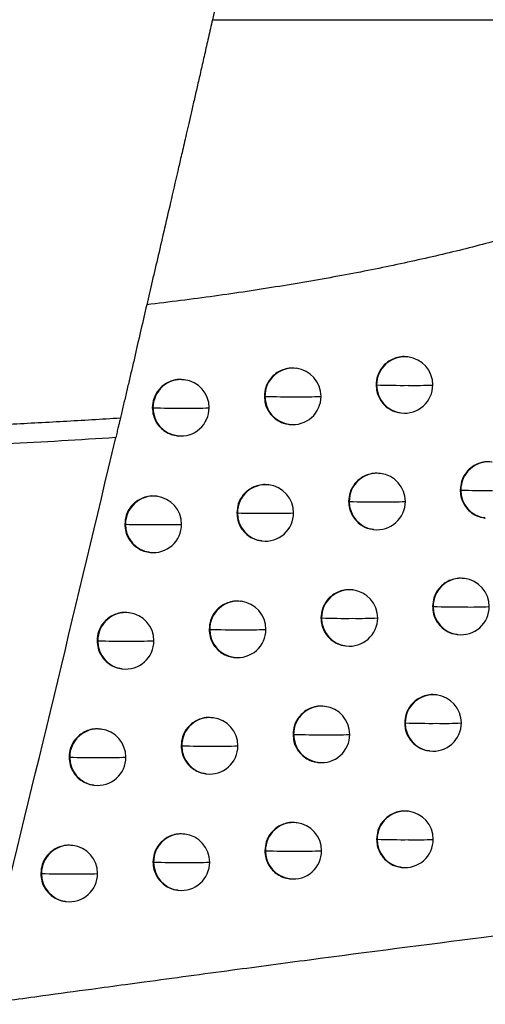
# Model space of a CAD drawing. Header units: millimetres. Extents: x 25 to 1229, y -261 to 1180.
# Tile 66 of 224: x 245 to 253, y 313 to 330. Entities that reach past the tile are written whole.
import ezdxf

# ---------------------------------------------------------------- set-up
doc = ezdxf.new("R2010")
doc.units = ezdxf.units.MM

msp = doc.modelspace()

# ---------------------------------------------------------------- linework, layer by layer
at = {"color": 7, "linetype": 'Continuous', "lineweight": 25}
for p, q in [((248.568, 330.403), (259.591, 330.403)), ((252.027, 324.431), (252.02, 324.432)), ((250.05, 324.229), (250.042, 324.23)), ((248.068, 324.027), (248.061, 324.028)), ((251.464, 323.936), (251.473, 323.935)), ((251.473, 323.935), (251.473, 323.935)), ((249.486, 323.734), (249.496, 323.733)), ((247.503, 323.532), (247.514, 323.531)), ((251.901, 323.439), (251.908, 323.438)), ((249.924, 323.237), (249.931, 323.236)), ((247.942, 323.035), (247.949, 323.034)), ((251.542, 322.368), (251.534, 322.369)), ((249.564, 322.166), (249.556, 322.166)), ((252.953, 322.075), (252.962, 322.074)), ((252.962, 322.074), (252.962, 322.074)), ((247.582, 321.964), (247.574, 321.965)), ((250.978, 321.872), (250.988, 321.871)), ((250.988, 321.871), (250.988, 321.871)), ((248.999, 321.67), (249.01, 321.669)), ((253.389, 321.578), (253.397, 321.577)), ((247.016, 321.469), (247.028, 321.467)), ((251.416, 321.376), (251.423, 321.375)), ((249.437, 321.174), (249.445, 321.173)), ((247.455, 320.972), (247.463, 320.971)), ((253.027, 320.508), (253.019, 320.509)), ((251.052, 320.305), (251.044, 320.306)), ((249.073, 320.103), (249.066, 320.104)), ((252.464, 320.012), (252.472, 320.011)), ((252.472, 320.011), (252.472, 320.011)), ((247.09, 319.902), (247.083, 319.902)), ((250.488, 319.81), (250.498, 319.809)), ((250.498, 319.809), (250.498, 319.809)), ((248.509, 319.608), (248.519, 319.607)), ((246.525, 319.407), (246.536, 319.405)), ((252.9, 319.516), (252.908, 319.515)), ((250.926, 319.313), (250.933, 319.312)), ((248.947, 319.111), (248.954, 319.11)), ((246.964, 318.91), (246.971, 318.909)), ((252.533, 318.446), (252.526, 318.447)), ((250.558, 318.244), (250.55, 318.245)), ((248.578, 318.042), (248.571, 318.043)), ((246.595, 317.84), (246.588, 317.841)), ((251.97, 317.951), (251.979, 317.95)), ((251.979, 317.95), (251.979, 317.95)), ((249.994, 317.749), (250.004, 317.747)), ((250.004, 317.747), (250.004, 317.747)), ((248.013, 317.547), (248.024, 317.545)), ((246.029, 317.345), (246.041, 317.344)), ((252.407, 317.454), (252.414, 317.453)), ((250.431, 317.252), (250.439, 317.251)), ((248.452, 317.05), (248.459, 317.049)), ((246.469, 316.848), (246.476, 316.847)), ((252.035, 316.386), (252.028, 316.387)), ((250.059, 316.183), (250.052, 316.184)), ((248.079, 315.982), (248.072, 315.982)), ((246.095, 315.78), (246.088, 315.781)), ((251.472, 315.89), (251.481, 315.889)), ((251.481, 315.889), (251.481, 315.889)), ((249.495, 315.688), (249.505, 315.687)), ((247.514, 315.486), (247.525, 315.485)), ((245.529, 315.285), (245.541, 315.284)), ((251.909, 315.394), (251.916, 315.393)), ((249.933, 315.191), (249.94, 315.191)), ((247.953, 314.989), (247.96, 314.989)), ((245.969, 314.788), (245.976, 314.787))]:
    msp.add_line(p, q, dxfattribs=at)
at = {"color": 7, "linetype": 'Continuous', "lineweight": 25, "flags": 128}
for points in [[(247.197, 324.468), (247.199, 324.468), (247.2, 324.468)], [(249.496, 323.732), (249.496, 323.732), (249.496, 323.732), (249.496, 323.732), (249.496, 323.732), (249.496, 323.732), (249.496, 323.733), (249.496, 323.733), (249.496, 323.733)], [(247.514, 323.531), (247.514, 323.531), (247.514, 323.531), (247.514, 323.531), (247.514, 323.531), (247.514, 323.531), (247.514, 323.531), (247.514, 323.531), (247.514, 323.531)], [(249.01, 321.669), (249.01, 321.669), (249.01, 321.669), (249.01, 321.669), (249.01, 321.669), (249.01, 321.669), (249.01, 321.669), (249.01, 321.669), (249.01, 321.669)], [(248.519, 319.606), (248.519, 319.607), (248.519, 319.607), (248.519, 319.607), (248.519, 319.607), (248.519, 319.607), (248.519, 319.607), (248.519, 319.607), (248.519, 319.607)], [(248.024, 317.545), (248.024, 317.545), (248.024, 317.545), (248.024, 317.545), (248.024, 317.545), (248.024, 317.545), (248.024, 317.545), (248.024, 317.545), (248.024, 317.545)], [(249.505, 315.687), (249.505, 315.687), (249.505, 315.687), (249.505, 315.687), (249.505, 315.687), (249.505, 315.687), (249.505, 315.687), (249.505, 315.687), (249.505, 315.687)], [(247.525, 315.485), (247.525, 315.485), (247.525, 315.485), (247.525, 315.485), (247.525, 315.485), (247.525, 315.485), (247.525, 315.485), (247.525, 315.485), (247.525, 315.485)]]:
    msp.add_lwpolyline(points, dxfattribs=at)
at = {"color": 7, "linetype": 'Continuous', "lineweight": 25}
for centre, radius, start, end in [((251.97, 323.937), 0.497, 83.444, 180.2782), ((251.968, 323.935), 0.5, 359.9059, 83.1656), ((249.993, 323.735), 0.497, 83.444, 180.2781), ((249.99, 323.733), 0.5, 359.9234, 83.1656), ((248.012, 323.533), 0.497, 83.444, 180.2781), ((248.009, 323.531), 0.5, 359.9402, 83.1656), ((251.922, 338.626), 14.698, 268.2489, 270.4184), ((251.969, 323.931), 0.496, 179.558, 262.9186), ((251.968, 323.935), 0.5, 263.1656, 359.9059), ((252.155, 331.018), 7.091, 268.9891, 272.5298), ((249.939, 339.449), 15.723, 268.3868, 270.3889), ((249.992, 323.729), 0.496, 179.5665, 262.9187), ((249.99, 323.733), 0.5, 263.1656, 359.9234), ((250.172, 331.597), 7.872, 269.0785, 272.3196), ((247.951, 340.797), 17.272, 268.5529, 270.3518), ((248.011, 323.527), 0.496, 179.5727, 262.9188), ((248.009, 323.531), 0.5, 263.1656, 359.9402), ((248.185, 332.496), 8.972, 269.1821, 272.0711), ((253.459, 322.076), 0.497, 83.444, 180.2782), ((251.485, 321.874), 0.497, 83.444, 180.2781), ((251.482, 321.871), 0.5, 359.9085, 83.1656), ((249.507, 321.672), 0.497, 83.444, 180.2781), ((249.504, 321.669), 0.5, 359.9257, 83.1656), ((253.416, 336.132), 14.066, 268.1486, 270.4392), ((253.458, 322.07), 0.496, 179.5497, 262.9186), ((247.525, 321.47), 0.497, 83.444, 180.2781), ((247.522, 321.467), 0.5, 359.9422, 83.1656), ((251.436, 336.634), 14.77, 268.2618, 270.416), ((251.484, 321.867), 0.496, 179.5597, 262.9187), ((251.482, 321.871), 0.5, 263.1656, 359.9085), ((251.668, 329.035), 7.171, 268.9983, 272.5091), ((249.451, 337.506), 15.843, 268.4027, 270.3856), ((249.506, 321.665), 0.496, 179.5678, 262.9187), ((249.504, 321.669), 0.5, 263.1656, 359.9257), ((249.685, 329.64), 7.978, 269.0891, 272.295), ((247.533, 321.466), 0.505, 179.8513, 179.8844), ((247.463, 338.92), 17.458, 268.5713, 270.3477), ((247.524, 321.463), 0.496, 179.5735, 262.9188), ((247.522, 321.467), 0.5, 263.1656, 359.9422), ((247.697, 330.577), 9.116, 269.1937, 272.0434), ((252.97, 320.014), 0.497, 83.444, 180.2782), ((252.967, 320.011), 0.5, 359.8939, 83.1656), ((250.995, 319.811), 0.497, 83.444, 180.2781), ((250.992, 319.809), 0.5, 359.911, 83.1656), ((249.016, 319.609), 0.497, 83.444, 180.2781), ((249.014, 319.607), 0.5, 359.928, 83.1656), ((252.926, 334.109), 14.105, 268.1587, 270.4375), ((252.969, 320.007), 0.496, 179.5518, 262.9186), ((252.967, 320.011), 0.5, 263.1656, 359.8939), ((253.158, 326.651), 6.648, 268.9299, 272.6681), ((247.034, 319.408), 0.497, 83.444, 180.2781), ((247.031, 319.405), 0.5, 359.9442, 83.1656), ((250.945, 334.651), 14.849, 268.2753, 270.4134), ((250.994, 319.805), 0.496, 179.5614, 262.9187), ((250.992, 319.809), 0.5, 263.1656, 359.911), ((251.177, 327.057), 7.255, 269.0079, 272.4876), ((248.96, 335.571), 15.971, 268.4191, 270.3821), ((249.015, 319.603), 0.496, 179.569, 262.9187), ((249.014, 319.607), 0.5, 263.1656, 359.928), ((249.193, 327.689), 8.089, 269.1, 272.2698), ((247.042, 319.404), 0.505, 179.8513, 179.8852), ((246.971, 337.053), 17.654, 268.5901, 270.3435), ((247.033, 319.401), 0.496, 179.5743, 262.9188), ((247.031, 319.405), 0.5, 263.1656, 359.9442), ((247.205, 328.665), 9.266, 269.2056, 272.0152), ((252.476, 317.952), 0.497, 83.444, 180.2782), ((252.474, 317.95), 0.5, 359.8966, 83.1656), ((250.501, 317.75), 0.497, 83.444, 180.2781), ((250.498, 317.747), 0.5, 359.9135, 83.1656), ((248.521, 317.548), 0.497, 83.444, 180.2781), ((248.519, 317.545), 0.5, 359.9302, 83.1656), ((246.538, 317.346), 0.497, 83.444, 180.2781), ((246.535, 317.344), 0.5, 359.9462, 83.1656), ((252.431, 332.094), 14.151, 268.1695, 270.4357), ((252.475, 317.946), 0.496, 179.5538, 262.9186), ((252.474, 317.95), 0.5, 263.1656, 359.8966), ((252.663, 324.657), 6.715, 268.9382, 272.6502), ((250.449, 332.675), 14.934, 268.2894, 270.4106), ((250.5, 317.743), 0.496, 179.5629, 262.9187), ((250.498, 317.747), 0.5, 263.1656, 359.9135), ((250.682, 325.082), 7.343, 269.0178, 272.4653), ((248.464, 333.646), 16.107, 268.4359, 270.3785), ((248.52, 317.541), 0.496, 179.5702, 262.9187), ((248.519, 317.545), 0.5, 263.1656, 359.9302), ((248.698, 325.742), 8.204, 269.111, 272.244), ((246.546, 317.343), 0.505, 179.8513, 179.8859), ((246.474, 335.199), 17.861, 268.6093, 270.3393), ((246.537, 317.34), 0.496, 179.575, 262.9188), ((246.535, 317.344), 0.5, 263.1656, 359.9462), ((246.709, 326.761), 9.423, 269.2175, 271.9865), ((251.978, 315.892), 0.497, 83.444, 180.2782), ((251.976, 315.889), 0.5, 359.8993, 83.1656), ((250.002, 315.689), 0.497, 83.444, 180.2781), ((249.999, 315.687), 0.5, 359.916, 83.1656), ((248.022, 315.487), 0.497, 83.444, 180.2781), ((248.019, 315.485), 0.5, 359.9324, 83.1656), ((246.038, 315.286), 0.497, 83.444, 180.2781), ((246.035, 315.284), 0.5, 359.9481, 83.1656), ((251.932, 330.086), 14.203, 268.1809, 270.4337), ((251.977, 315.885), 0.496, 179.5557, 262.9186), ((251.976, 315.889), 0.5, 263.1656, 359.8993), ((252.164, 322.666), 6.785, 268.9468, 272.6313), ((249.95, 330.707), 15.027, 268.304, 270.4077), ((250.001, 315.683), 0.496, 179.5645, 262.9187), ((249.999, 315.687), 0.5, 263.1656, 359.916), ((250.183, 323.113), 7.433, 269.0279, 272.4423), ((247.964, 331.731), 16.252, 268.4533, 270.3748), ((248.021, 315.481), 0.496, 179.5713, 262.9188), ((248.019, 315.485), 0.5, 263.1656, 359.9324), ((248.197, 323.802), 8.324, 269.1223, 272.2176), ((246.046, 315.282), 0.505, 179.8513, 179.8866), ((245.974, 333.357), 18.079, 268.6288, 270.3349), ((246.037, 315.28), 0.496, 179.5757, 262.9188), ((246.035, 315.284), 0.5, 263.1656, 359.9481), ((246.208, 324.863), 9.586, 269.2296, 271.9573)]:
    msp.add_arc(centre, radius, start, end, dxfattribs=at)
for points, knots in [([(249.679, 335.339), (249.66, 335.252), (249.621, 335.077), (249.56, 334.805), (249.497, 334.522), (249.431, 334.229), (249.363, 333.925), (249.293, 333.61), (249.22, 333.284), (249.14, 332.93), (249.051, 332.533), (248.948, 332.078), (248.832, 331.568), (248.704, 331.003), (248.615, 330.609), (248.568, 330.403)], [0, 0, 0, 0, 0.057306, 0.116087, 0.176341, 0.23807, 0.301273, 0.36595, 0.432101, 0.499726, 0.579676, 0.669684, 0.769745, 0.879853, 1, 1, 1, 1]), ([(248.568, 330.403), (248.544, 330.297), (248.497, 330.092), (248.429, 329.793), (248.365, 329.512), (248.305, 329.25), (248.249, 329.005), (248.197, 328.779), (248.149, 328.57), (248.105, 328.38), (248.065, 328.208), (248.03, 328.053), (247.998, 327.915), (247.935, 327.643), (247.842, 327.24), (247.722, 326.719), (247.609, 326.232), (247.503, 325.779), (247.437, 325.494), (247.404, 325.355)], [0, 0, 0, 0, 0.059913, 0.116509, 0.169788, 0.219751, 0.2664, 0.309735, 0.349757, 0.386468, 0.419867, 0.449955, 0.476733, 0.500201, 0.610015, 0.714898, 0.814853, 0.909886, 1, 1, 1, 1]), ([(254.244, 326.672), (254.097, 326.629), (253.8, 326.543), (253.344, 326.42), (252.875, 326.302), (252.391, 326.188), (251.892, 326.078), (251.379, 325.972), (250.666, 325.834), (249.741, 325.675), (248.59, 325.501), (247.805, 325.404), (247.404, 325.355)], [0, 0, 0, 0, 0.0659082, 0.1336331, 0.2031923, 0.2746017, 0.3478759, 0.4230278, 0.5000692, 0.6602489, 0.8268741, 1, 1, 1, 1]), ([(247.2, 324.468), (247.182, 324.39), (247.146, 324.234), (247.092, 324.007), (247.04, 323.783), (246.988, 323.565), (246.955, 323.423), (246.938, 323.353)], [0, 0, 0, 0, 0.2004219, 0.4004877, 0.6003423, 0.8001312, 1, 1, 1, 1]), ([(252.019, 324.428), (252, 324.432), (251.941, 324.441), (251.844, 324.425), (251.736, 324.386), (251.646, 324.327), (251.554, 324.234), (251.479, 324.102), (251.469, 323.988), (251.464, 323.936)], [0, 0, 0, 0, 0.0694104, 0.2129017, 0.3486927, 0.4767784, 0.5971544, 0.8138481, 1, 1, 1, 1]), ([(250.042, 324.226), (250.023, 324.229), (249.964, 324.239), (249.867, 324.223), (249.76, 324.185), (249.669, 324.126), (249.577, 324.033), (249.501, 323.901), (249.491, 323.787), (249.486, 323.734)], [0, 0, 0, 0, 0.069406, 0.211828, 0.346853, 0.474477, 0.594697, 0.811997, 1, 1, 1, 1]), ([(248.061, 324.024), (248.041, 324.027), (247.983, 324.037), (247.886, 324.022), (247.779, 323.984), (247.688, 323.925), (247.596, 323.833), (247.519, 323.7), (247.508, 323.585), (247.503, 323.532)], [0, 0, 0, 0, 0.069401, 0.211159, 0.345705, 0.473038, 0.593157, 0.810831, 1, 1, 1, 1]), ([(251.464, 323.936), (251.467, 323.897), (251.473, 323.801), (251.528, 323.678), (251.609, 323.576), (251.702, 323.504), (251.803, 323.454), (251.874, 323.447), (251.902, 323.444)], [0, 0, 0, 0, 0.162902, 0.396887, 0.541124, 0.70321, 0.883119, 1, 1, 1, 1]), ([(249.486, 323.734), (249.489, 323.69), (249.497, 323.588), (249.557, 323.462), (249.642, 323.363), (249.735, 323.295), (249.832, 323.25), (249.899, 323.244), (249.924, 323.241)], [0, 0, 0, 0, 0.180513, 0.420328, 0.563099, 0.720788, 0.893377, 1, 1, 1, 1]), ([(247.503, 323.532), (247.507, 323.487), (247.515, 323.383), (247.578, 323.256), (247.665, 323.158), (247.757, 323.092), (247.852, 323.048), (247.918, 323.042), (247.943, 323.04)], [0, 0, 0, 0, 0.187129, 0.429127, 0.571343, 0.727375, 0.89721, 1, 1, 1, 1]), ([(238.748, 323.09), (239.094, 323.091), (239.785, 323.094), (240.819, 323.108), (241.849, 323.129), (242.875, 323.157), (243.897, 323.194), (244.914, 323.238), (245.928, 323.29), (246.602, 323.332), (246.938, 323.353)], [0, 0, 0, 0, 0.126514, 0.252569, 0.378178, 0.503354, 0.62811, 0.75246, 0.876419, 1, 1, 1, 1]), ([(246.938, 323.353), (246.935, 323.336), (246.927, 323.304), (246.914, 323.249), (246.898, 323.181), (246.878, 323.098), (246.863, 323.035), (246.856, 323.002)], [0, 0, 0, 0, 0.166102, 0.331997, 0.500113, 0.74942, 1, 1, 1, 1]), ([(246.856, 323.002), (246.535, 322.982), (245.891, 322.941), (244.919, 322.889), (243.936, 322.844), (242.944, 322.807), (241.941, 322.777), (240.929, 322.755), (239.907, 322.74), (239.222, 322.736), (238.878, 322.735)], [0, 0, 0, 0, 0.120922, 0.243014, 0.366273, 0.490699, 0.616287, 0.743035, 0.870941, 1, 1, 1, 1]), ([(253.508, 322.568), (253.489, 322.571), (253.429, 322.58), (253.331, 322.564), (253.223, 322.524), (253.132, 322.464), (253.041, 322.37), (252.968, 322.239), (252.958, 322.126), (252.953, 322.075)], [0, 0, 0, 0, 0.069423, 0.214871, 0.352061, 0.480986, 0.60164, 0.817215, 1, 1, 1, 1]), ([(251.534, 322.365), (251.515, 322.368), (251.456, 322.377), (251.358, 322.362), (251.251, 322.323), (251.161, 322.263), (251.069, 322.171), (250.994, 322.039), (250.983, 321.925), (250.978, 321.872)], [0, 0, 0, 0, 0.06941, 0.212675, 0.348304, 0.476292, 0.596636, 0.813458, 1, 1, 1, 1]), ([(249.556, 322.163), (249.537, 322.166), (249.478, 322.175), (249.381, 322.16), (249.274, 322.122), (249.183, 322.062), (249.091, 321.97), (249.015, 321.838), (249.004, 321.723), (248.999, 321.67)], [0, 0, 0, 0, 0.069406, 0.211708, 0.346647, 0.474219, 0.594421, 0.811789, 1, 1, 1, 1]), ([(252.953, 322.075), (252.953, 322.066), (252.954, 322.041), (252.962, 321.964), (252.993, 321.863), (253.063, 321.752), (253.156, 321.664), (253.269, 321.598), (253.354, 321.589), (253.391, 321.585)], [0, 0, 0, 0, 0.038253, 0.104275, 0.318867, 0.467993, 0.644714, 0.84896, 1, 1, 1, 1]), ([(247.574, 321.961), (247.555, 321.964), (247.496, 321.974), (247.399, 321.958), (247.292, 321.92), (247.201, 321.862), (247.109, 321.77), (247.032, 321.637), (247.021, 321.522), (247.016, 321.469)], [0, 0, 0, 0, 0.0694, 0.211075, 0.345561, 0.472858, 0.592964, 0.810685, 1, 1, 1, 1]), ([(250.978, 321.872), (250.981, 321.832), (250.988, 321.734), (251.045, 321.61), (251.127, 321.509), (251.22, 321.438), (251.319, 321.39), (251.389, 321.383), (251.416, 321.38)], [0, 0, 0, 0, 0.168526, 0.404374, 0.548143, 0.708826, 0.886399, 1, 1, 1, 1]), ([(248.999, 321.67), (249.003, 321.626), (249.01, 321.524), (249.072, 321.398), (249.157, 321.299), (249.25, 321.231), (249.346, 321.187), (249.413, 321.18), (249.438, 321.178)], [0, 0, 0, 0, 0.182453, 0.422911, 0.56552, 0.722725, 0.894507, 1, 1, 1, 1]), ([(247.016, 321.469), (247.02, 321.423), (247.028, 321.319), (247.092, 321.192), (247.178, 321.094), (247.27, 321.028), (247.366, 320.985), (247.431, 320.979), (247.456, 320.976)], [0, 0, 0, 0, 0.188055, 0.430359, 0.572496, 0.728297, 0.897747, 1, 1, 1, 1]), ([(253.019, 320.505), (252.999, 320.508), (252.94, 320.517), (252.842, 320.502), (252.734, 320.462), (252.644, 320.402), (252.553, 320.308), (252.479, 320.177), (252.469, 320.064), (252.464, 320.012)], [0, 0, 0, 0, 0.0694182, 0.2142648, 0.3510248, 0.4796921, 0.6002611, 0.8161807, 1, 1, 1, 1]), ([(251.044, 320.302), (251.025, 320.306), (250.966, 320.315), (250.869, 320.299), (250.762, 320.261), (250.671, 320.201), (250.579, 320.109), (250.504, 319.976), (250.493, 319.863), (250.488, 319.81)], [0, 0, 0, 0, 0.069409, 0.212478, 0.347966, 0.475869, 0.596184, 0.813118, 1, 1, 1, 1]), ([(249.065, 320.1), (249.046, 320.103), (248.988, 320.113), (248.89, 320.097), (248.783, 320.059), (248.693, 320), (248.6, 319.908), (248.524, 319.775), (248.514, 319.661), (248.509, 319.608)], [0, 0, 0, 0, 0.069405, 0.211597, 0.346455, 0.473978, 0.594164, 0.811595, 1, 1, 1, 1]), ([(252.464, 320.012), (252.466, 319.981), (252.47, 319.895), (252.514, 319.779), (252.589, 319.672), (252.682, 319.591), (252.79, 319.533), (252.869, 319.525), (252.901, 319.521)], [0, 0, 0, 0, 0.1310533, 0.3545093, 0.5013999, 0.6714346, 0.8645652, 1, 1, 1, 1]), ([(247.083, 319.899), (247.063, 319.902), (247.005, 319.911), (246.908, 319.896), (246.801, 319.858), (246.71, 319.799), (246.617, 319.707), (246.541, 319.575), (246.53, 319.46), (246.525, 319.407)], [0, 0, 0, 0, 0.0694, 0.210995, 0.345424, 0.472685, 0.592779, 0.810544, 1, 1, 1, 1]), ([(250.488, 319.81), (250.491, 319.768), (250.498, 319.669), (250.556, 319.544), (250.64, 319.444), (250.732, 319.374), (250.831, 319.327), (250.9, 319.32), (250.926, 319.318)], [0, 0, 0, 0, 0.1728955, 0.4101904, 0.5535967, 0.7131893, 0.8889466, 1, 1, 1, 1]), ([(248.509, 319.608), (248.512, 319.563), (248.52, 319.461), (248.582, 319.334), (248.668, 319.235), (248.76, 319.168), (248.856, 319.124), (248.922, 319.118), (248.947, 319.116)], [0, 0, 0, 0, 0.184112, 0.425118, 0.567589, 0.724379, 0.895472, 1, 1, 1, 1]), ([(246.525, 319.407), (246.528, 319.361), (246.537, 319.256), (246.601, 319.129), (246.688, 319.031), (246.78, 318.965), (246.875, 318.922), (246.94, 318.916), (246.965, 318.914)], [0, 0, 0, 0, 0.188878, 0.431452, 0.573521, 0.729116, 0.898224, 1, 1, 1, 1]), ([(252.525, 318.444), (252.506, 318.447), (252.447, 318.456), (252.349, 318.44), (252.241, 318.401), (252.151, 318.341), (252.059, 318.248), (251.985, 318.116), (251.975, 318.003), (251.97, 317.951)], [0, 0, 0, 0, 0.069415, 0.213806, 0.35024, 0.478712, 0.599216, 0.815397, 1, 1, 1, 1]), ([(250.55, 318.241), (250.531, 318.244), (250.472, 318.253), (250.374, 318.238), (250.267, 318.199), (250.177, 318.14), (250.085, 318.047), (250.009, 317.915), (249.999, 317.801), (249.994, 317.749)], [0, 0, 0, 0, 0.069409, 0.212303, 0.347667, 0.475495, 0.595784, 0.812817, 1, 1, 1, 1]), ([(248.57, 318.039), (248.551, 318.042), (248.493, 318.052), (248.395, 318.036), (248.289, 317.998), (248.198, 317.939), (248.105, 317.847), (248.029, 317.714), (248.018, 317.6), (248.013, 317.547)], [0, 0, 0, 0, 0.069405, 0.2114924, 0.346276, 0.4737535, 0.5939232, 0.8114126, 1, 1, 1, 1]), ([(246.587, 317.837), (246.568, 317.841), (246.509, 317.85), (246.412, 317.835), (246.305, 317.797), (246.215, 317.738), (246.122, 317.646), (246.045, 317.513), (246.034, 317.399), (246.029, 317.345)], [0, 0, 0, 0, 0.069399, 0.210918, 0.345292, 0.472519, 0.592601, 0.810409, 1, 1, 1, 1]), ([(251.97, 317.951), (251.972, 317.915), (251.978, 317.825), (252.027, 317.705), (252.105, 317.601), (252.198, 317.524), (252.303, 317.47), (252.377, 317.463), (252.408, 317.46)], [0, 0, 0, 0, 0.147001, 0.375725, 0.521286, 0.687342, 0.873855, 1, 1, 1, 1]), ([(249.994, 317.749), (249.997, 317.706), (250.004, 317.605), (250.064, 317.48), (250.148, 317.38), (250.24, 317.312), (250.338, 317.265), (250.406, 317.259), (250.432, 317.256)], [0, 0, 0, 0, 0.1763787, 0.4148278, 0.5579447, 0.716668, 0.8909778, 1, 1, 1, 1]), ([(248.013, 317.547), (248.017, 317.502), (248.025, 317.398), (248.088, 317.272), (248.174, 317.173), (248.266, 317.107), (248.362, 317.063), (248.428, 317.057), (248.453, 317.054)], [0, 0, 0, 0, 0.185541, 0.42702, 0.569372, 0.725805, 0.896304, 1, 1, 1, 1]), ([(246.029, 317.345), (246.033, 317.299), (246.041, 317.195), (246.106, 317.067), (246.193, 316.969), (246.285, 316.904), (246.38, 316.861), (246.445, 316.855), (246.469, 316.853)], [0, 0, 0, 0, 0.189612, 0.432427, 0.574434, 0.729845, 0.898648, 1, 1, 1, 1]), ([(252.027, 316.383), (252.008, 316.386), (251.949, 316.395), (251.851, 316.38), (251.744, 316.341), (251.653, 316.281), (251.562, 316.188), (251.487, 316.056), (251.477, 315.943), (251.472, 315.89)], [0, 0, 0, 0, 0.069413, 0.213443, 0.349619, 0.477935, 0.598388, 0.814775, 1, 1, 1, 1]), ([(250.051, 316.181), (250.032, 316.184), (249.973, 316.193), (249.876, 316.178), (249.769, 316.139), (249.678, 316.08), (249.586, 315.987), (249.511, 315.855), (249.5, 315.741), (249.495, 315.688)], [0, 0, 0, 0, 0.069408, 0.212147, 0.347399, 0.475159, 0.595426, 0.812547, 1, 1, 1, 1]), ([(248.071, 315.979), (248.052, 315.982), (247.993, 315.991), (247.896, 315.976), (247.789, 315.938), (247.699, 315.879), (247.606, 315.787), (247.53, 315.654), (247.519, 315.54), (247.514, 315.486)], [0, 0, 0, 0, 0.0694046, 0.211394, 0.346107, 0.4735415, 0.5936963, 0.8112407, 1, 1, 1, 1]), ([(246.087, 315.777), (246.068, 315.78), (246.01, 315.79), (245.912, 315.775), (245.806, 315.737), (245.715, 315.678), (245.622, 315.586), (245.545, 315.453), (245.534, 315.339), (245.529, 315.285)], [0, 0, 0, 0, 0.069398, 0.210844, 0.345164, 0.472359, 0.592429, 0.810278, 1, 1, 1, 1]), ([(251.472, 315.89), (251.475, 315.852), (251.481, 315.758), (251.533, 315.637), (251.614, 315.534), (251.706, 315.46), (251.808, 315.409), (251.881, 315.402), (251.91, 315.399)], [0, 0, 0, 0, 0.157542, 0.389754, 0.534437, 0.697862, 0.879999, 1, 1, 1, 1]), ([(249.495, 315.688), (249.498, 315.645), (249.506, 315.543), (249.566, 315.418), (249.651, 315.318), (249.743, 315.25), (249.84, 315.205), (249.908, 315.198), (249.933, 315.196)], [0, 0, 0, 0, 0.179213, 0.418601, 0.561483, 0.719499, 0.89263, 1, 1, 1, 1]), ([(244.434, 312.968), (244.811, 313.019), (245.476, 313.109), (246.341, 313.227), (246.939, 313.308), (247.771, 313.421), (248.856, 313.568), (250.86, 313.835), (253.259, 314.146), (256.207, 314.506), (259.057, 314.824), (261.497, 315.062), (263.423, 315.226), (264.892, 315.336), (266.313, 315.429), (267.242, 315.476), (267.7, 315.499)], [0, 0, 0, 0, 0.04826, 0.085164, 0.110744, 0.125021, 0.19173, 0.250009, 0.382308, 0.500046, 0.629558, 0.74998, 0.815515, 0.879014, 0.940501, 1, 1, 1, 1]), ([(247.514, 315.486), (247.517, 315.441), (247.526, 315.337), (247.589, 315.21), (247.675, 315.112), (247.767, 315.046), (247.863, 315.002), (247.928, 314.996), (247.953, 314.994)], [0, 0, 0, 0, 0.186782, 0.428672, 0.57092, 0.727043, 0.897026, 1, 1, 1, 1]), ([(245.529, 315.285), (245.533, 315.239), (245.541, 315.134), (245.606, 315.006), (245.693, 314.909), (245.785, 314.843), (245.88, 314.801), (245.945, 314.795), (245.969, 314.792)], [0, 0, 0, 0, 0.190268, 0.433299, 0.57525, 0.730497, 0.899027, 1, 1, 1, 1])]:
    msp.add_open_spline(points, degree=3, knots=knots, dxfattribs=at)
for points in [[(247.404, 325.355), (247.335, 325.059), (247.266, 324.763), (247.197, 324.468)], [(244.782, 314.383), (245.486, 317.253), (246.177, 320.126), (246.856, 323.002)]]:
    msp.add_open_spline(points, degree=3, dxfattribs=at)

doc.saveas('drawing.dxf')
